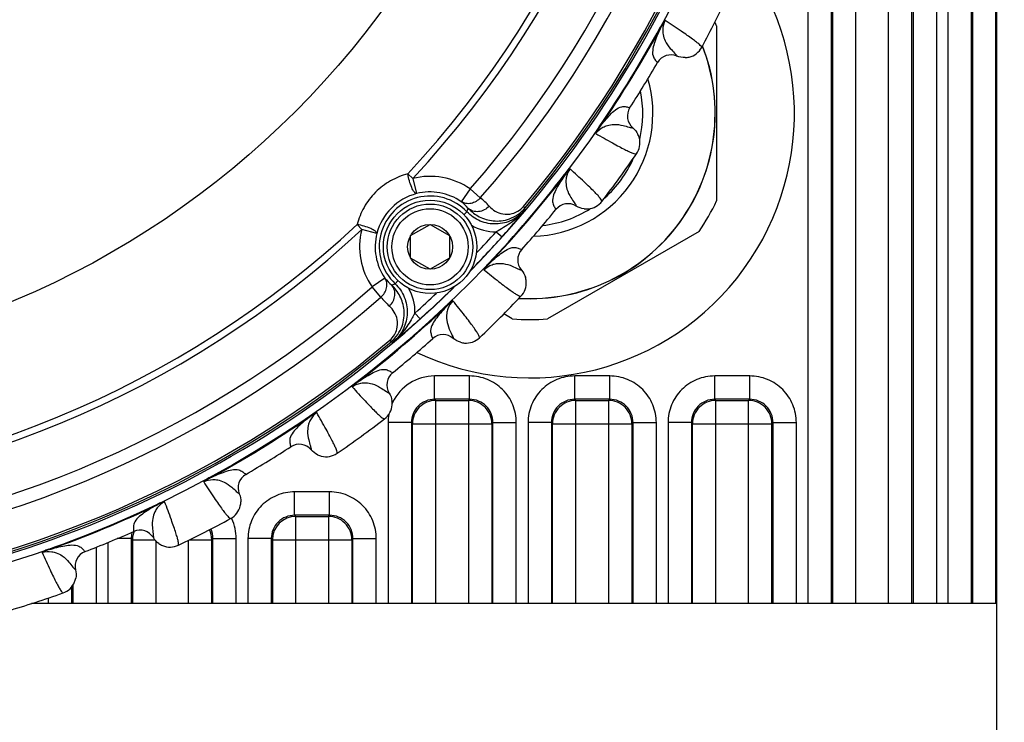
# Model space of a CAD drawing. Header units: millimetres. Extents: x 0 to 420, y 0 to 297.
# Tile 58 of 140: x 94 to 112, y 200 to 214. Entities that reach past the tile are written whole.
import ezdxf

# ---------------------------------------------------------------- set-up
doc = ezdxf.new("R2010")
doc.units = ezdxf.units.MM
doc.header["$LTSCALE"] = 23.1
doc.layers.get('0').update_dxf_attribs({"linetype": 'CONTINUOUS'})
for name, color, linetype in [('02___PRT_ALL_AXES', 7, 'CONTINUOUS'), ('03___PRT_ALL_CURVES', 7, 'CONTINUOUS'), ('DIM_PILOTEES', 7, 'CONTINUOUS')]:
    doc.layers.add(name, color=color, linetype=linetype)
doc.styles.get("Standard").update_dxf_attribs({"font": 'txt', "width": 0.7})
doc.dimstyles.new('DIMSTYLE_1', dxfattribs={"dimtxt": 2.5, "dimasz": 3.5, "dimexe": 2, "dimexo": 0, "dimtad": 1, "dimlfac": 3.333333, "dimdsep": 46, "dimtxsty": 'Standard', "dimblk": '_FILLED', "dimblk1": '_FILLED', "dimblk2": '_FILLED', "dimcen": 0.09, "dimazin": 2, "dimtp": 0.8, "dimtm": 0.8, "dimtfac": 1, "dimtofl": 0, "dimtmove": 0, "dimatfit": 3, "dimldrblk": '_FILLED', "dimfxl": 0, "dimtolj": 1, "dimarcsym": 0})

# ---------------------------------------------------------------- blocks, each defined once
blk = doc.blocks.new('_FILLED')
at = {"color": 0, "linetype": 'ByBlock'}
blk.add_solid([(0, 0), (-1, 0.1429), (-1, -0.1429)], dxfattribs=at)
blk = doc.blocks.new('*D23')
at = {"layer": 'DIM_PILOTEES', "color": 2, "linetype": 'Continuous'}
for p, q in [((45.89, 195.072), (45.89, 284.202)), ((187.79, 195.072), (187.79, 284.202)), ((45.89, 282.202), (116.84, 282.202)), ((187.79, 282.202), (116.84, 282.202))]:
    blk.add_line(p, q, dxfattribs=at)
at = {"layer": 'DIM_PILOTEES', "color": 2, "linetype": 'Continuous', "xscale": 3.5, "yscale": 3.5, "zscale": 3.5, "rotation": 180}
blk.add_blockref('_FILLED', (45.89, 282.202), dxfattribs=at)
at = {"layer": 'DIM_PILOTEES', "color": 2, "linetype": 'Continuous', "xscale": 3.5, "yscale": 3.5, "zscale": 3.5}
blk.add_blockref('_FILLED', (187.79, 282.202), dxfattribs=at)
at = {"layer": 'DIM_PILOTEES', "color": 2, "linetype": 'Continuous', "insert": (115.829, 285.327), "char_height": 2.5, "width": 8.57143, "attachment_point": 2, "line_spacing_factor": 0.9}
blk.add_mtext('{\\ftxt;\\W0.0001;\\H0.0001;\\~}{\\ftxt;\\W2.2857142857;\\H2.5; }{\\ftxt;\\W0.0001;\\H0.0001;\\~}', dxfattribs=at)

msp = doc.modelspace()

# ---------------------------------------------------------------- linework, layer by layer
at = {"color": 7, "linetype": 'Continuous'}
for p, q in [((112.3404, 199.387), (112.3404, 246.487)), ((109.625, 202.537), (109.625, 218.5335)), ((110.2559, 202.537), (110.2559, 218.5335)), ((112.325, 202.537), (112.325, 218.5335)), ((108.7035, 202.537), (108.7035, 218.4943)), ((111.1774, 218.4943), (111.1774, 202.537)), ((111.4035, 202.537), (111.4035, 218.4943)), ((109.1532, 202.537), (109.1532, 218.0444)), ((109.1753, 218.0609), (109.1753, 202.537)), ((110.7056, 202.537), (110.7056, 218.0609)), ((110.7276, 218.0444), (110.7276, 202.537)), ((111.8532, 202.537), (111.8532, 218.0444)), ((111.8753, 218.0609), (111.8753, 202.537)), ((105.8694, 213.6533), (105.8596, 213.6586)), ((106.9404, 213.6724), (106.9404, 210.3016)), ((106.1753, 213.0923), (106.176, 213.0912)), ((106.1754, 213.0922), (106.176, 213.0912)), ((105.7988, 212.967), (105.7999, 212.9659)), ((105.7988, 212.9669), (105.7999, 212.9659)), ((105.2663, 212.0979), (105.2677, 212.0975)), ((105.2663, 212.0979), (105.2677, 212.0975)), ((104.6868, 211.7235), (104.6776, 211.7298)), ((105.3255, 211.7055), (105.3268, 211.7054)), ((105.3256, 211.7055), (105.3268, 211.7054)), ((101.081, 210.731), (100.9846, 210.8207)), ((104.0185, 210.8037), (104.0097, 210.8105)), ((101.081, 210.731), (101.1546, 210.4403)), ((102.1877, 210.5311), (102.0171, 210.2845)), ((102.383, 210.3598), (102.1877, 210.5311)), ((103.2162, 210.1919), (103.2468, 210.1661)), ((104.233, 210.2018), (104.2335, 210.2006)), ((104.233, 210.2017), (104.2335, 210.2006)), ((102.1254, 210.0881), (102.0667, 210.0324)), ((103.8415, 210.1369), (103.8424, 210.1357)), ((103.8415, 210.1369), (103.8424, 210.1357)), ((100.097, 209.7469), (100.0072, 209.8433)), ((101.0389, 209.63), (101.4139, 209.8465)), ((101.4139, 209.8465), (101.7889, 209.63)), ((100.3876, 209.6733), (100.097, 209.7469)), ((101.0389, 209.197), (101.0389, 209.63)), ((101.7889, 209.63), (101.7889, 209.197)), ((102.6901, 209.7047), (102.8015, 209.6043)), ((106.6, 209.712), (103.6808, 208.0266)), ((103.1796, 209.3619), (103.1809, 209.3612)), ((103.1796, 209.3618), (103.1809, 209.3612)), ((101.4139, 208.9805), (101.0389, 209.197)), ((101.7889, 209.197), (101.4139, 208.9805)), ((102.5486, 209.0827), (102.5405, 209.0903)), ((103.1767, 208.965), (103.1779, 208.9647)), ((103.1768, 208.965), (103.1779, 208.9647)), ((100.5434, 208.8108), (100.2969, 208.6402)), ((100.7399, 208.7025), (100.7951, 208.7607)), ((100.4682, 208.4449), (100.2969, 208.6402)), ((101.7447, 208.2788), (101.7371, 208.2869)), ((101.2236, 208.0264), (101.1233, 208.1378)), ((103, 208.0266), (102.8361, 208.1212)), ((100.6361, 207.6117), (100.6619, 207.5811)), ((101.4656, 207.6478), (101.4662, 207.6465)), ((101.4656, 207.6478), (101.4662, 207.6465)), ((101.8624, 207.6507), (101.8627, 207.6495)), ((101.8624, 207.6506), (101.8627, 207.6495)), ((100.6905, 206.9859), (100.6918, 206.985)), ((100.6905, 206.9859), (100.6918, 206.985)), ((100.0237, 206.8089), (100.0169, 206.8177)), ((101.5029, 206.4742), (101.5029, 206.9239)), ((102.1779, 206.9239), (101.5029, 206.9239)), ((102.1779, 206.4742), (102.1779, 206.9239)), ((104.2029, 206.4742), (104.2029, 206.9239)), ((104.8779, 206.9239), (104.2029, 206.9239)), ((104.8779, 206.4742), (104.8779, 206.9239)), ((106.9029, 206.4742), (106.9029, 206.9239)), ((107.5779, 206.9239), (106.9029, 206.9239)), ((107.5779, 206.4742), (107.5779, 206.9239)), ((100.6256, 206.5944), (100.6268, 206.5939)), ((100.6257, 206.5944), (100.6268, 206.5939)), ((101.525, 206.4521), (101.5029, 206.4742)), ((102.1779, 206.4742), (101.5029, 206.4742)), ((101.525, 202.537), (101.525, 206.4521)), ((101.525, 206.4521), (102.1559, 206.4521)), ((102.1779, 206.4742), (102.1559, 206.4521)), ((102.1559, 206.4521), (102.1559, 202.537)), ((104.225, 206.4521), (104.2029, 206.4742)), ((104.8779, 206.4742), (104.2029, 206.4742)), ((104.225, 202.537), (104.225, 206.4521)), ((104.225, 206.4521), (104.8559, 206.4521)), ((104.8779, 206.4742), (104.8559, 206.4521)), ((104.8559, 206.4521), (104.8559, 202.537)), ((106.925, 206.4521), (106.9029, 206.4742)), ((107.5779, 206.4742), (106.9029, 206.4742)), ((106.925, 202.537), (106.925, 206.4521)), ((106.925, 206.4521), (107.5559, 206.4521)), ((107.5779, 206.4742), (107.5559, 206.4521)), ((107.5559, 202.537), (107.5559, 206.4521)), ((99.1039, 206.1407), (99.0976, 206.1498)), ((100.6035, 206.0245), (100.6035, 202.537)), ((101.0532, 206.0245), (100.6035, 206.0245)), ((101.0532, 206.0245), (101.0532, 202.537)), ((101.0753, 206.0024), (101.0532, 206.0245)), ((101.0753, 202.537), (101.0753, 206.0024)), ((101.0753, 206.0024), (102.6056, 206.0024)), ((102.6276, 206.0245), (102.6056, 206.0024)), ((102.6056, 206.0024), (102.6056, 202.537)), ((102.6276, 202.537), (102.6276, 206.0245)), ((102.6276, 206.0245), (103.0774, 206.0245)), ((103.0774, 202.537), (103.0774, 206.0245)), ((103.3035, 206.0245), (103.3035, 202.537)), ((103.7532, 206.0245), (103.3035, 206.0245)), ((103.7532, 206.0245), (103.7532, 202.537)), ((103.7753, 206.0024), (103.7532, 206.0245)), ((103.7753, 202.537), (103.7753, 206.0024)), ((103.7753, 206.0024), (105.3056, 206.0024)), ((105.3276, 206.0245), (105.3056, 206.0024)), ((105.3056, 206.0024), (105.3056, 202.537)), ((105.3276, 202.537), (105.3276, 206.0245)), ((105.3276, 206.0245), (105.7774, 206.0245)), ((105.7774, 202.537), (105.7774, 206.0245)), ((106.0035, 206.0245), (106.0035, 202.537)), ((106.4532, 206.0245), (106.0035, 206.0245)), ((106.4532, 206.0245), (106.4532, 202.537)), ((106.4753, 206.0024), (106.4532, 206.0245)), ((106.4753, 202.537), (106.4753, 206.0024)), ((106.4753, 206.0024), (108.0056, 206.0024)), ((108.0276, 206.0245), (108.0056, 206.0024)), ((108.0056, 202.537), (108.0056, 206.0024)), ((108.0276, 202.537), (108.0276, 206.0245)), ((108.0276, 206.0245), (108.4774, 206.0245)), ((108.4774, 202.537), (108.4774, 206.0245)), ((98.7295, 205.5611), (98.7299, 205.5597)), ((98.7295, 205.5611), (98.7299, 205.5597)), ((99.1219, 205.5019), (99.122, 205.5006)), ((99.1219, 205.5018), (99.122, 205.5006)), ((97.1741, 204.9581), (97.1688, 204.9678)), ((97.8604, 205.0286), (97.8615, 205.0275)), ((97.8605, 205.0286), (97.8615, 205.0275)), ((98.8029, 204.2392), (98.8029, 204.6889)), ((99.4779, 204.6889), (98.8029, 204.6889)), ((99.4779, 204.2392), (99.4779, 204.6889)), ((97.7351, 204.6521), (97.7362, 204.6514)), ((97.7352, 204.652), (97.7362, 204.6514)), ((96.1612, 204.4419), (96.1564, 204.452)), ((98.8029, 204.2392), (98.825, 204.2171)), ((99.4779, 204.2392), (98.8029, 204.2392)), ((98.825, 202.537), (98.825, 204.2171)), ((98.825, 204.2171), (99.4559, 204.2171)), ((99.4559, 204.2171), (99.4779, 204.2392)), ((99.4559, 204.2171), (99.4559, 202.537)), ((95.7007, 203.9281), (95.7009, 203.9266)), ((95.7007, 203.9281), (95.7009, 203.9266)), ((95.6532, 203.7895), (95.3827, 203.7895)), ((95.6532, 203.7895), (95.6532, 202.537)), ((95.6532, 203.7895), (95.6753, 203.7674)), ((95.6753, 203.7674), (95.6753, 202.537)), ((95.6753, 203.7674), (96.1068, 203.7674)), ((96.079, 203.8082), (96.0789, 203.807)), ((96.079, 203.8081), (96.0789, 203.807)), ((96.125, 203.7458), (96.125, 202.537)), ((96.7559, 202.537), (96.7559, 203.7565)), ((96.7782, 203.7674), (97.2056, 203.7674)), ((97.2056, 203.7674), (97.2276, 203.7895)), ((97.2056, 202.537), (97.2056, 203.7674)), ((97.2276, 202.537), (97.2276, 203.7895)), ((97.2276, 203.7895), (97.6774, 203.7895)), ((97.6774, 202.537), (97.6774, 203.7895)), ((97.9035, 203.7895), (97.9035, 202.537)), ((98.3532, 203.7895), (97.9035, 203.7895)), ((98.3532, 203.7895), (98.3532, 202.537)), ((98.3532, 203.7895), (98.3753, 203.7674)), ((98.3753, 203.7674), (98.3753, 202.537)), ((98.3753, 203.7674), (99.9056, 203.7674)), ((99.9056, 203.7674), (99.9276, 203.7895)), ((99.9056, 203.7674), (99.9056, 202.537)), ((99.9276, 202.537), (99.9276, 203.7895)), ((99.9276, 203.7895), (100.3774, 203.7895)), ((100.3774, 202.537), (100.3774, 203.7895)), ((94.0701, 203.5758), (94.0664, 203.5863)), ((94.759, 203.5381), (94.7599, 203.5369)), ((94.759, 203.5381), (94.7599, 203.5369)), ((94.9774, 203.6225), (94.9774, 202.537)), ((95.2035, 203.7144), (95.2035, 202.537)), ((94.5763, 203.1858), (94.5773, 203.1849)), ((94.5764, 203.1857), (94.5773, 203.1849)), ((94.5056, 202.537), (94.5056, 202.8606)), ((94.5276, 202.8909), (94.5276, 202.537)), ((94.0559, 202.537), (94.0559, 202.6437)), ((112.3404, 202.537), (93.7312, 202.537))]:
    msp.add_line(p, q, dxfattribs=at)
for centre, radius in [((86.8404, 223.987), 21.6412), ((86.8404, 223.987), 16.9279), ((101.4139, 209.4135), 0.9), ((101.4139, 209.4135), 0.825), ((101.4139, 209.4135), 0.735), ((101.4139, 209.4135), 0.433)]:
    msp.add_circle(centre, radius, dxfattribs=at)
for centre, radius, start, end in [((86.8404, 223.987), 21.4888, 315.58316, 359.42817), ((86.8404, 223.987), 19.3238, 317.0507, 357.95139), ((86.8404, 223.987), 19.4555, 317.0507, 357.95139), ((86.8404, 223.987), 20.4108, 318.7569, 356.24518), ((86.8404, 223.987), 20.6706, 318.7569, 356.24518), ((86.8404, 223.987), 21.4119, 319.88886, 355.11322), ((86.8404, 223.987), 21.452, 319.88886, 355.11322), ((86.8404, 223.987), 22.53, 331.56213, 334.43786), ((86.8404, 223.987), 21.6426, 325.50424, 331.4958), ((86.8404, 223.987), 21.6537, 325.50424, 331.4958), ((103.3404, 211.987), 3.975, 25.08763, 26.20343), ((106.3221, 213.4366), 0.375, 283.67798, 331.56321), ((106.0591, 212.8151), 0.2999, 67.04846, 149.81537), ((106.3219, 213.4378), 0.3761, 271.53457, 283.65669), ((86.8404, 223.987), 21.93, 327.16941, 329.83059), ((103.3404, 211.987), 2.175, 346.58985, 11.44716), ((105.5198, 211.9349), 0.2999, 147.18461, 229.95163), ((105.0853, 211.4185), 0.375, 325.436, 13.64906), ((105.0843, 211.4181), 0.3761, 13.6698, 25.69195), ((86.8404, 223.987), 22.53, 322.56213, 325.43786), ((103.3404, 211.987), 2.175, 311.57982, 336.3862), ((101.4144, 209.4135), 1.359, 55.32038, 104.20229), ((86.8404, 223.987), 21.6426, 316.50423, 322.49578), ((86.8404, 223.987), 21.6537, 316.50422, 322.49579), ((101.432, 209.3959), 1.0806, 104.87656, 165.12552), ((101.4144, 209.4135), 0.9801, 43.49528, 226.5068), ((101.4144, 209.4135), 1.0592, 55.32038, 104.20229), ((101.3491, 209.4634), 1.0585, 40.86814, 50.8718), ((101.5542, 209.3032), 1.3429, 41.76615, 51.8867), ((104.0748, 209.9462), 0.2999, 58.04846, 140.81545), ((104.4318, 210.5189), 0.375, 274.68899, 322.56316), ((103.3404, 211.987), 3.975, 325.08763, 334.91237), ((99.7107, 210.9857), 2.5761, 339.60849, 341.21214), ((90.5411, 220.4573), 16.3756, 320.07355, 320.85775), ((86.8404, 223.987), 21.93, 318.16941, 320.83059), ((96.9402, 210.8491), 6.3435, 353.40295, 353.81895), ((103.3404, 211.987), 2.175, 276.49804, 302.30899), ((104.4318, 210.5201), 0.3761, 262.53661, 274.66757), ((86.8404, 223.987), 19.3238, 272.0507, 312.95139), ((102.6691, 210.6036), 0.8991, 239.37586, 271.33904), ((93.7002, 217.7982), 12.2463, 318.00406, 320.12832), ((86.8404, 223.987), 19.4555, 272.0507, 312.95139), ((101.4144, 209.4135), 1.359, 165.79979, 214.6817), ((101.4144, 209.4135), 1.0592, 165.79979, 214.6817), ((86.8404, 223.987), 21.4852, 315.57919, 317.97808), ((86.8404, 223.987), 21.3353, 316.45881, 317.97776), ((103.4044, 209.1612), 0.2999, 138.1846, 220.95164), ((103.3542, 208.2944), 1.1271, 135.62369, 143.06414), ((101.3645, 209.4788), 1.0585, 219.13028, 229.13394), ((99.8422, 211.1171), 2.5761, 288.78994, 290.39359), ((102.8945, 208.7191), 0.375, 316.43596, 4.64853), ((102.8935, 208.7189), 0.3761, 4.66927, 16.69159), ((86.8404, 223.987), 21.4888, 270.57199, 314.41722), ((86.8404, 223.987), 20.4108, 273.7569, 311.24518), ((100.2243, 208.1588), 0.8992, 358.66328, 30.57095), ((86.8404, 223.987), 21.3353, 312.02432, 313.54317), ((86.8404, 223.987), 21.4852, 312.02426, 314.4094), ((86.8404, 223.987), 20.6706, 273.7569, 311.24518), ((86.8404, 223.987), 21.6426, 307.50424, 313.49578), ((86.8404, 223.987), 21.6537, 307.50424, 313.49579), ((101.5247, 209.2738), 1.3429, 218.11538, 228.23593), ((86.8404, 223.987), 22.53, 313.56213, 316.43786), ((92.6919, 217.5166), 12.7614, 309.91665, 311.9556), ((103.3404, 211.987), 3.975, 265.08763, 274.91237), ((89.7551, 221.0316), 17.3418, 309.16618, 309.90668), ((101.6662, 207.423), 0.2999, 49.04848, 131.81542), ((86.8404, 223.987), 21.4119, 274.88886, 310.11322), ((86.8404, 223.987), 21.452, 274.88886, 310.11322), ((99.9787, 213.8878), 6.3436, 276.18313, 276.59913), ((86.8404, 223.987), 21.93, 309.16941, 311.83059), ((102.1086, 207.9339), 0.3761, 253.18814, 265.21069), ((102.1083, 207.9329), 0.375, 265.23161, 313.56326), ((100.8812, 206.7526), 0.2999, 129.18461, 211.95162), ((101.5027, 206.0247), 0.8992, 89.98625, 154.47421), ((100.3074, 206.3956), 0.3761, 355.6698, 7.69195), ((101.504, 206.0241), 0.9007, 155.36445, 155.82745), ((101.5041, 206.0241), 0.9007, 154.47753, 155.36445), ((100.3085, 206.3956), 0.375, 307.436, 355.64906), ((86.8404, 223.987), 21.6426, 298.50423, 304.49579), ((86.8404, 223.987), 21.6537, 298.50423, 304.4958), ((86.8404, 223.987), 22.53, 304.56213, 307.43786), ((101.5061, 206.0243), 0.9026, 169.82566, 179.98738), ((86.8404, 223.987), 21.93, 300.16941, 302.83059), ((98.8925, 205.3076), 0.2999, 40.04846, 122.81538), ((99.4089, 205.7421), 0.375, 255.88021, 304.56327), ((99.4093, 205.7431), 0.3761, 243.9292, 255.85977), ((98.0123, 204.7683), 0.2999, 120.1846, 202.95163), ((97.3897, 204.5055), 0.3761, 346.6698, 358.69195), ((86.8404, 223.987), 21.6426, 289.5042, 295.4958), ((86.8404, 223.987), 21.6537, 289.5042, 295.4958), ((97.3908, 204.5053), 0.375, 298.436, 346.64906), ((86.8404, 223.987), 22.53, 295.56213, 298.43786), ((96.7768, 203.7891), 0.9007, 24.81346, 26.01923), ((98.8256, 203.7668), 0.4504, 90.08435, 179.91565), ((86.8404, 223.987), 21.93, 291.16941, 293.83059), ((96.1029, 203.7901), 0.4497, 164.07206, 169.80966), ((96.1252, 203.7669), 0.45, 160.66543, 167.08777), ((96.1259, 203.7666), 0.4507, 158.92383, 160.66622), ((95.822, 203.6523), 0.2999, 31.04847, 113.81536), ((96.1047, 203.7899), 0.4515, 169.82355, 180.05841), ((96.1268, 203.7667), 0.4516, 167.10931, 179.90573), ((94.8683, 203.2572), 0.2999, 111.18462, 193.95162), ((96.4006, 204.0015), 0.3761, 235.21947, 247.16366), ((96.4001, 204.0006), 0.375, 247.18416, 295.56325), ((94.2122, 203.0951), 0.3761, 337.6698, 349.69195), ((94.2133, 203.0948), 0.375, 289.436, 337.64906), ((86.8404, 223.987), 22.53, 286.56213, 289.43786)]:
    msp.add_arc(centre, radius, start, end, dxfattribs=at)
for points, knots in [([(105.9454, 213.7782), (105.9419, 213.7766), (105.9349, 213.7704), (105.9203, 213.7547), (105.9017, 213.7292), (105.8801, 213.6953), (105.8663, 213.671), (105.8596, 213.6586)], [0, 0, 0, 0, 0.0792341, 0.1846885, 0.4362345, 0.7136636, 1, 1, 1, 1]), ([(105.9454, 213.7783), (105.9323, 213.7576), (105.9043, 213.7176), (105.8806, 213.6749), (105.8694, 213.6533)], [0, 0, 0, 0, 0.5010691, 1, 1, 1, 1]), ([(105.9454, 213.7782), (105.9167, 213.7239), (105.8944, 213.6303), (105.9061, 213.4956), (105.9488, 213.3682), (106.0321, 213.2504), (106.1181, 213.1614), (106.1617, 213.1128), (106.1754, 213.0922)], [0, 0, 0, 0, 0.2372789, 0.3547712, 0.5205215, 0.7493718, 0.9045378, 1, 1, 1, 1]), ([(106.6518, 213.2581), (106.6518, 213.2662), (106.6354, 213.287), (106.6024, 213.3198), (106.5456, 213.3664), (106.4681, 213.4249), (106.3683, 213.4961), (106.1927, 213.6167), (106.0487, 213.7113), (105.9454, 213.7782)], [0, 0, 0, 0, 0.0276676, 0.0818253, 0.1640493, 0.2746457, 0.4136462, 0.5809734, 1, 1, 1, 1]), ([(105.8694, 213.6533), (105.8242, 213.5607), (105.7626, 213.4233), (105.7071, 213.2376), (105.6982, 213.1122), (105.7478, 213.0247), (105.7816, 212.9848), (105.7988, 212.9669)], [0, 0, 0, 0, 0.416339, 0.6037567, 0.7883415, 0.8999715, 1, 1, 1, 1]), ([(104.6868, 211.7235), (104.7487, 211.8058), (104.8432, 211.923), (104.9835, 212.0567), (105.0912, 212.1216), (105.1917, 212.1171), (105.2426, 212.1051), (105.2663, 212.0979)], [0, 0, 0, 0, 0.4163308, 0.603751, 0.7883381, 0.8999697, 1, 1, 1, 1]), ([(104.6776, 211.7298), (104.6696, 211.7181), (104.6542, 211.6948), (104.6338, 211.6602), (104.6195, 211.6321), (104.6122, 211.6119), (104.6097, 211.6029), (104.61, 211.599)], [0, 0, 0, 0, 0.2863272, 0.5637519, 0.8152816, 0.9206652, 1, 1, 1, 1]), ([(104.6099, 211.599), (104.6453, 211.6492), (104.7186, 211.7115), (104.8439, 211.7624), (104.9768, 211.7821), (105.1196, 211.7614), (105.238, 211.7251), (105.3011, 211.7084), (105.3256, 211.7055)], [0, 0, 0, 0, 0.2372877, 0.3547814, 0.5205295, 0.7493753, 0.9045387, 1, 1, 1, 1]), ([(104.6867, 211.7235), (104.6798, 211.7137), (104.6522, 211.6734), (104.6268, 211.6316), (104.61, 211.599)], [0, 0, 0, 0, 0.2462288, 1, 1, 1, 1]), ([(104.61, 211.599), (104.7165, 211.5373), (104.8662, 211.452), (105.0533, 211.3503), (105.1621, 211.2937), (105.2494, 211.2512), (105.3167, 211.2217), (105.3609, 211.2072), (105.3869, 211.202), (105.3941, 211.2057)], [0, 0, 0, 0, 0.4190169, 0.5863446, 0.7253449, 0.8359431, 0.9181717, 0.9723313, 1, 1, 1, 1]), ([(100.9846, 210.8207), (100.869, 210.7907), (100.6427, 210.6991), (100.3511, 210.4768), (100.1289, 210.1852), (100.0372, 209.9589), (100.0072, 209.8433)], [0, 0, 0, 0, 0.2478332, 0.4999846, 0.7521444, 1, 1, 1, 1]), ([(101.1546, 210.4403), (101.1476, 210.4395), (101.1298, 210.4473), (101.0955, 210.4855), (101.054, 210.5661), (101.0125, 210.6844), (100.9919, 210.7743), (100.9846, 210.8207)], [0, 0, 0, 0, 0.0489858, 0.1240189, 0.3586935, 0.6721743, 1, 1, 1, 1]), ([(104.0185, 210.8037), (103.9594, 210.7194), (103.8772, 210.5933), (103.7933, 210.4185), (103.7649, 210.2961), (103.8002, 210.2019), (103.8273, 210.1572), (103.8415, 210.1369)], [0, 0, 0, 0, 0.4163355, 0.6037543, 0.7883399, 0.8999701, 1, 1, 1, 1]), ([(104.1132, 210.9152), (104.1095, 210.9142), (104.1016, 210.9092), (104.0847, 210.8959), (104.0624, 210.8737), (104.0357, 210.8435), (104.0183, 210.8217), (104.0097, 210.8105)], [0, 0, 0, 0, 0.0792246, 0.1847026, 0.4362309, 0.7136673, 1, 1, 1, 1]), ([(104.1132, 210.9153), (104.0971, 210.8969), (104.0631, 210.8618), (104.0331, 210.8233), (104.0185, 210.8038)], [0, 0, 0, 0, 0.501045, 1, 1, 1, 1]), ([(104.1132, 210.9152), (104.0764, 210.8661), (104.0397, 210.7771), (104.0301, 210.6422), (104.0524, 210.5097), (104.1162, 210.3804), (104.1873, 210.279), (104.2227, 210.2242), (104.233, 210.2017)], [0, 0, 0, 0, 0.2372794, 0.3547691, 0.5205158, 0.7493635, 0.904531, 1, 1, 1, 1]), ([(104.7295, 210.291), (104.7308, 210.299), (104.7179, 210.3221), (104.6904, 210.3597), (104.6415, 210.4146), (104.5742, 210.4845), (104.4867, 210.5705), (104.3322, 210.717), (104.2047, 210.8329), (104.1132, 210.9152)], [0, 0, 0, 0, 0.0276676, 0.0818253, 0.1640493, 0.2746457, 0.4136462, 0.5809734, 1, 1, 1, 1]), ([(102.383, 210.3598), (102.3378, 210.3068), (102.2426, 210.2465), (102.1058, 210.2429), (102.0434, 210.267), (102.0171, 210.2845)], [0, 0, 0, 0, 0.51887, 0.7645351, 1, 1, 1, 1]), ([(102.5558, 210.1977), (102.5286, 210.1686), (102.4646, 210.12), (102.3522, 210.0854), (102.2393, 210.0947), (102.1748, 210.132), (102.1496, 210.156)], [0, 0, 0, 0, 0.2654064, 0.5233125, 0.7675494, 1, 1, 1, 1]), ([(102.5558, 210.1977), (102.5888, 210.1607), (102.6686, 210.0946), (102.8236, 210.0353), (102.9814, 210.0404), (103.1188, 210.0984), (103.1858, 210.1558), (103.2162, 210.1919)], [0, 0, 0, 0, 0.199158, 0.4080552, 0.6537665, 0.8106058, 1, 1, 1, 1]), ([(103.2417, 210.1203), (103.1744, 210.0407), (103.0041, 209.9083), (102.6914, 209.8324), (102.3748, 209.8901), (102.1971, 210.0124), (102.1254, 210.0881)], [0, 0, 0, 0, 0.2499995, 0.5000001, 0.7499781, 1, 1, 1, 1]), ([(102.1496, 210.156), (102.2108, 210.0908), (102.3596, 209.9775), (102.5894, 209.9094), (102.7898, 209.9114), (102.9525, 209.9499), (103.1129, 210.0327), (103.2057, 210.1172), (103.2468, 210.1661)], [0, 0, 0, 0, 0.2169769, 0.4435815, 0.5667212, 0.699886, 0.8451056, 1, 1, 1, 1]), ([(100.3876, 209.6733), (100.3884, 209.6803), (100.3806, 209.6981), (100.3424, 209.7324), (100.2619, 209.7739), (100.1435, 209.8154), (100.0536, 209.836), (100.0072, 209.8433)], [0, 0, 0, 0, 0.0489839, 0.124017, 0.3586922, 0.6721737, 1, 1, 1, 1]), ([(103.049, 209.9334), (103.0216, 209.9116), (102.9071, 209.8274), (102.7834, 209.7569), (102.6901, 209.7047)], [0, 0, 0, 0, 0.2468901, 1, 1, 1, 1]), ([(102.5486, 209.0827), (102.6227, 209.1543), (102.7343, 209.2552), (102.8938, 209.3654), (103.0104, 209.4126), (103.1089, 209.3925), (103.1573, 209.3727), (103.1796, 209.3619)], [0, 0, 0, 0, 0.4163331, 0.6037529, 0.7883393, 0.8999702, 1, 1, 1, 1]), ([(102.4533, 208.9717), (102.4961, 209.0158), (102.5782, 209.0659), (102.7099, 209.0965), (102.8443, 209.0952), (102.982, 209.0524), (103.0933, 208.9981), (103.153, 208.9716), (103.1768, 208.965)], [0, 0, 0, 0, 0.2372861, 0.3547792, 0.5205277, 0.7493752, 0.9045392, 1, 1, 1, 1]), ([(102.5405, 209.0903), (102.5308, 209.0801), (102.512, 209.0595), (102.4864, 209.0284), (102.4678, 209.0029), (102.4576, 208.9842), (102.4536, 208.9756), (102.4533, 208.9717)], [0, 0, 0, 0, 0.2863408, 0.5637794, 0.8153232, 0.9207395, 1, 1, 1, 1]), ([(102.4533, 208.9717), (102.5489, 208.8942), (102.6833, 208.7865), (102.8523, 208.6567), (102.9508, 208.5838), (103.0304, 208.5282), (103.0923, 208.4886), (103.1337, 208.4673), (103.1586, 208.4581), (103.1663, 208.4606)], [0, 0, 0, 0, 0.4190314, 0.586358, 0.7253568, 0.8359519, 0.9181748, 0.9723325, 1, 1, 1, 1]), ([(100.4682, 208.4449), (100.5212, 208.4901), (100.5815, 208.5853), (100.5851, 208.7221), (100.5609, 208.7845), (100.5434, 208.8108)], [0, 0, 0, 0, 0.51887, 0.7645351, 1, 1, 1, 1]), ([(100.6303, 208.2721), (100.6594, 208.2993), (100.708, 208.3633), (100.7426, 208.4757), (100.7332, 208.5886), (100.696, 208.6531), (100.672, 208.6783)], [0, 0, 0, 0, 0.2654064, 0.5233125, 0.7675494, 1, 1, 1, 1]), ([(100.6619, 207.5811), (100.7108, 207.6223), (100.7953, 207.7151), (100.8781, 207.8755), (100.9166, 208.0382), (100.9185, 208.2386), (100.8504, 208.4683), (100.7372, 208.6171), (100.672, 208.6783)], [0, 0, 0, 0, 0.1549354, 0.3001981, 0.4333702, 0.5564913, 0.7830362, 1, 1, 1, 1]), ([(100.7399, 208.7025), (100.8155, 208.6308), (100.9379, 208.4531), (100.9956, 208.1366), (100.9197, 207.8239), (100.7873, 207.6535), (100.7077, 207.5862)], [0, 0, 0, 0, 0.2499967, 0.4999859, 0.7499764, 1, 1, 1, 1]), ([(101.7447, 208.2788), (101.6732, 208.2047), (101.5722, 208.0931), (101.462, 207.9336), (101.4148, 207.8171), (101.4349, 207.7185), (101.4547, 207.6701), (101.4656, 207.6478)], [0, 0, 0, 0, 0.4163268, 0.6037501, 0.7883383, 0.8999699, 1, 1, 1, 1]), ([(101.8557, 208.3741), (101.8116, 208.3313), (101.7615, 208.2492), (101.7309, 208.1175), (101.7322, 207.9831), (101.775, 207.8454), (101.8293, 207.7341), (101.8558, 207.6744), (101.8624, 207.6506)], [0, 0, 0, 0, 0.2372775, 0.3547647, 0.5205139, 0.7493622, 0.9045311, 1, 1, 1, 1]), ([(101.8557, 208.3741), (101.8467, 208.373), (101.8276, 208.361), (101.799, 208.3413), (101.7679, 208.3153), (101.7473, 208.2966), (101.7371, 208.2869)], [0, 0, 0, 0, 0.1841452, 0.4358469, 0.713474, 1, 1, 1, 1]), ([(101.8557, 208.3741), (101.8369, 208.3586), (101.7979, 208.3292), (101.7621, 208.2959), (101.7447, 208.2788)], [0, 0, 0, 0, 0.501047, 1, 1, 1, 1]), ([(102.3668, 207.6611), (102.3693, 207.6689), (102.3601, 207.6937), (102.3388, 207.7351), (102.2992, 207.7969), (102.2436, 207.8766), (102.1707, 207.9751), (102.0409, 208.1441), (101.9332, 208.2785), (101.8557, 208.3741)], [0, 0, 0, 0, 0.0276645, 0.0818169, 0.1640343, 0.2746208, 0.4136164, 0.5809547, 1, 1, 1, 1]), ([(100.6361, 207.6117), (100.6722, 207.6422), (100.7297, 207.7092), (100.7876, 207.8467), (100.7927, 208.0044), (100.7334, 208.1594), (100.6673, 208.2391), (100.6303, 208.2721)], [0, 0, 0, 0, 0.1895324, 0.3464147, 0.5920578, 0.8008831, 1, 1, 1, 1]), ([(101.1233, 208.1378), (101.1057, 208.1064), (101.0361, 207.9828), (100.9604, 207.8619), (100.8946, 207.7789)], [0, 0, 0, 0, 0.2537562, 1, 1, 1, 1]), ([(100.0237, 206.8089), (100.108, 206.868), (100.2341, 206.9502), (100.4089, 207.0341), (100.5313, 207.0625), (100.6255, 207.0272), (100.6702, 207.0001), (100.6905, 206.9859)], [0, 0, 0, 0, 0.4163302, 0.6037506, 0.7883379, 0.8999695, 1, 1, 1, 1]), ([(99.9121, 206.7142), (99.9613, 206.7511), (100.0503, 206.7877), (100.1852, 206.7973), (100.3177, 206.775), (100.447, 206.7112), (100.5484, 206.6401), (100.6032, 206.6047), (100.6257, 206.5944)], [0, 0, 0, 0, 0.2372877, 0.3547813, 0.5205295, 0.7493754, 0.9045388, 1, 1, 1, 1]), ([(100.0169, 206.8177), (100.0057, 206.8091), (99.9839, 206.7917), (99.9537, 206.765), (99.9314, 206.7427), (99.9183, 206.7258), (99.9131, 206.718), (99.9122, 206.7142)], [0, 0, 0, 0, 0.2863278, 0.5637526, 0.815286, 0.9206566, 1, 1, 1, 1]), ([(100.0236, 206.8089), (100.0041, 206.7943), (99.9751, 206.7717), (99.9392, 206.7388), (99.9207, 206.7228), (99.9122, 206.7142)], [0, 0, 0, 0, 0.4989189, 0.7520739, 1, 1, 1, 1]), ([(103.0774, 206.0245), (103.0774, 206.1415), (103.0306, 206.378), (102.8305, 206.677), (102.5315, 206.8772), (102.2949, 206.9239), (102.1779, 206.9239)], [0, 0, 0, 0, 0.2499951, 0.4999888, 0.7499851, 1, 1, 1, 1]), ([(104.2029, 206.9239), (104.0859, 206.9239), (103.8494, 206.8772), (103.5504, 206.677), (103.3502, 206.378), (103.3035, 206.1415), (103.3035, 206.0245)], [0, 0, 0, 0, 0.2499952, 0.4999886, 0.7499851, 1, 1, 1, 1]), ([(105.7774, 206.0245), (105.7774, 206.1415), (105.7306, 206.378), (105.5305, 206.677), (105.2315, 206.8772), (104.9949, 206.9239), (104.8779, 206.9239)], [0, 0, 0, 0, 0.2499951, 0.4999888, 0.7499851, 1, 1, 1, 1]), ([(106.9029, 206.9239), (106.7859, 206.9239), (106.5494, 206.8772), (106.2504, 206.677), (106.0502, 206.378), (106.0035, 206.1415), (106.0035, 206.0245)], [0, 0, 0, 0, 0.2499952, 0.4999886, 0.7499851, 1, 1, 1, 1]), ([(108.4774, 206.0245), (108.4774, 206.1415), (108.4306, 206.378), (108.2305, 206.677), (107.9315, 206.8772), (107.6949, 206.9239), (107.5779, 206.9239)], [0, 0, 0, 0, 0.2499951, 0.4999888, 0.7499851, 1, 1, 1, 1]), ([(99.9122, 206.7142), (99.9945, 206.6227), (100.1104, 206.4952), (100.2569, 206.3407), (100.3429, 206.2532), (100.4128, 206.1859), (100.4677, 206.137), (100.5053, 206.1095), (100.5284, 206.0966), (100.5364, 206.0979)], [0, 0, 0, 0, 0.4190169, 0.5863446, 0.7253449, 0.8359431, 0.9181717, 0.9723313, 1, 1, 1, 1]), ([(101.5029, 206.4742), (101.4444, 206.4743), (101.3261, 206.451), (101.1764, 206.351), (101.0764, 206.2013), (101.0531, 206.083), (101.0532, 206.0245)], [0, 0, 0, 0, 0.2499583, 0.4999885, 0.7500219, 1, 1, 1, 1]), ([(101.525, 206.4521), (101.4665, 206.4521), (101.3483, 206.4285), (101.199, 206.3284), (101.0989, 206.1791), (101.0753, 206.0609), (101.0753, 206.0024)], [0, 0, 0, 0, 0.2499666, 0.5000019, 0.7500371, 1, 1, 1, 1]), ([(102.6056, 206.0024), (102.6055, 206.0609), (102.582, 206.1791), (102.4819, 206.3284), (102.3325, 206.4285), (102.2143, 206.4521), (102.1559, 206.4521)], [0, 0, 0, 0, 0.2499666, 0.5000019, 0.7500371, 1, 1, 1, 1]), ([(102.6276, 206.0245), (102.6277, 206.083), (102.6045, 206.2013), (102.5045, 206.351), (102.3548, 206.451), (102.2364, 206.4743), (102.1779, 206.4742)], [0, 0, 0, 0, 0.2499583, 0.4999887, 0.7500219, 1, 1, 1, 1]), ([(104.2029, 206.4742), (104.1444, 206.4743), (104.0261, 206.451), (103.8764, 206.351), (103.7764, 206.2013), (103.7531, 206.083), (103.7532, 206.0245)], [0, 0, 0, 0, 0.2499583, 0.4999885, 0.7500219, 1, 1, 1, 1]), ([(104.225, 206.4521), (104.1665, 206.4521), (104.0483, 206.4285), (103.899, 206.3284), (103.7989, 206.1791), (103.7753, 206.0609), (103.7753, 206.0024)], [0, 0, 0, 0, 0.2499666, 0.5000019, 0.7500371, 1, 1, 1, 1]), ([(105.3056, 206.0024), (105.3055, 206.0609), (105.282, 206.1791), (105.1819, 206.3284), (105.0325, 206.4285), (104.9143, 206.4521), (104.8559, 206.4521)], [0, 0, 0, 0, 0.2499666, 0.5000019, 0.7500371, 1, 1, 1, 1]), ([(105.3276, 206.0245), (105.3277, 206.083), (105.3045, 206.2013), (105.2045, 206.351), (105.0548, 206.451), (104.9364, 206.4743), (104.8779, 206.4742)], [0, 0, 0, 0, 0.2499583, 0.4999887, 0.7500219, 1, 1, 1, 1]), ([(106.9029, 206.4742), (106.8444, 206.4743), (106.7261, 206.451), (106.5764, 206.351), (106.4764, 206.2013), (106.4531, 206.083), (106.4532, 206.0245)], [0, 0, 0, 0, 0.2499583, 0.4999885, 0.7500219, 1, 1, 1, 1]), ([(106.925, 206.4521), (106.8665, 206.4521), (106.7483, 206.4285), (106.599, 206.3284), (106.4989, 206.1791), (106.4753, 206.0609), (106.4753, 206.0024)], [0, 0, 0, 0, 0.2499666, 0.5000019, 0.7500371, 1, 1, 1, 1]), ([(108.0056, 206.0024), (108.0055, 206.0609), (107.982, 206.1791), (107.8819, 206.3284), (107.7325, 206.4285), (107.6143, 206.4521), (107.5559, 206.4521)], [0, 0, 0, 0, 0.2499666, 0.5000019, 0.7500371, 1, 1, 1, 1]), ([(108.0276, 206.0245), (108.0277, 206.083), (108.0045, 206.2013), (107.9045, 206.351), (107.7548, 206.451), (107.6364, 206.4743), (107.5779, 206.4742)], [0, 0, 0, 0, 0.2499583, 0.4999887, 0.7500219, 1, 1, 1, 1]), ([(99.2284, 206.2174), (99.1782, 206.182), (99.1159, 206.1088), (99.065, 205.9835), (99.0453, 205.8506), (99.066, 205.7078), (99.1023, 205.5894), (99.119, 205.5263), (99.1219, 205.5018)], [0, 0, 0, 0, 0.2372784, 0.3547708, 0.5205214, 0.749372, 0.904538, 1, 1, 1, 1]), ([(99.2284, 206.2174), (99.2245, 206.2176), (99.2155, 206.2153), (99.1953, 206.2079), (99.1672, 206.1936), (99.1326, 206.1732), (99.1093, 206.1578), (99.0976, 206.1498)], [0, 0, 0, 0, 0.0792093, 0.1846907, 0.4362268, 0.7136657, 1, 1, 1, 1]), ([(99.2285, 206.2174), (99.2074, 206.205), (99.1643, 206.1821), (99.1238, 206.1548), (99.104, 206.1407)], [0, 0, 0, 0, 0.5010495, 1, 1, 1, 1]), ([(99.6217, 205.4333), (99.6254, 205.4405), (99.6202, 205.4665), (99.6057, 205.5107), (99.5762, 205.578), (99.5337, 205.6653), (99.4771, 205.7741), (99.3754, 205.9612), (99.2901, 206.1109), (99.2284, 206.2174)], [0, 0, 0, 0, 0.0276676, 0.0818253, 0.1640493, 0.2746457, 0.4136462, 0.5809734, 1, 1, 1, 1]), ([(99.1039, 206.1407), (99.0217, 206.0787), (98.9045, 205.9842), (98.7707, 205.8439), (98.7058, 205.7362), (98.7103, 205.6357), (98.7223, 205.5848), (98.7295, 205.5611)], [0, 0, 0, 0, 0.4163377, 0.6037558, 0.788341, 0.8999712, 1, 1, 1, 1]), ([(97.1741, 204.9581), (97.2667, 205.0032), (97.4041, 205.0648), (97.5898, 205.1203), (97.7152, 205.1292), (97.8027, 205.0796), (97.8426, 205.0458), (97.8605, 205.0286)], [0, 0, 0, 0, 0.4163316, 0.6037516, 0.7883385, 0.8999698, 1, 1, 1, 1]), ([(97.0491, 204.882), (97.1035, 204.9107), (97.1971, 204.933), (97.3318, 204.9214), (97.4592, 204.8786), (97.577, 204.7953), (97.666, 204.7093), (97.7146, 204.6657), (97.7352, 204.652)], [0, 0, 0, 0, 0.237286, 0.3547785, 0.5205265, 0.7493733, 0.9045377, 1, 1, 1, 1]), ([(97.1688, 204.9678), (97.1564, 204.9611), (97.1321, 204.9473), (97.0982, 204.9257), (97.0727, 204.9071), (97.0571, 204.8925), (97.0507, 204.8856), (97.0492, 204.882)], [0, 0, 0, 0, 0.2863299, 0.5637576, 0.8152828, 0.9206937, 1, 1, 1, 1]), ([(97.1741, 204.958), (97.1634, 204.9525), (97.1206, 204.9292), (97.0794, 204.9029), (97.0492, 204.882)], [0, 0, 0, 0, 0.246235, 1, 1, 1, 1]), ([(97.0492, 204.882), (97.1161, 204.7787), (97.2107, 204.6347), (97.3313, 204.4591), (97.4025, 204.3593), (97.461, 204.2818), (97.5076, 204.225), (97.5404, 204.192), (97.5612, 204.1756), (97.5693, 204.1756)], [0, 0, 0, 0, 0.4190236, 0.5863511, 0.7253523, 0.8359487, 0.9181735, 0.9723321, 1, 1, 1, 1]), ([(98.8029, 204.6889), (98.6859, 204.6889), (98.4494, 204.6422), (98.1504, 204.442), (97.9502, 204.143), (97.9035, 203.9065), (97.9035, 203.7895)], [0, 0, 0, 0, 0.2499951, 0.4999888, 0.7499851, 1, 1, 1, 1]), ([(100.3774, 203.7895), (100.3774, 203.9065), (100.3306, 204.143), (100.1305, 204.442), (99.8315, 204.6422), (99.5949, 204.6889), (99.4779, 204.6889)], [0, 0, 0, 0, 0.2499952, 0.4999886, 0.7499851, 1, 1, 1, 1]), ([(96.2962, 204.4983), (96.241, 204.4712), (96.168, 204.4086), (96.0981, 204.2928), (96.0578, 204.1646), (96.056, 204.0203), (96.0733, 203.8977), (96.08, 203.8328), (96.079, 203.8081)], [0, 0, 0, 0, 0.2372784, 0.3547709, 0.5205213, 0.7493717, 0.9045378, 1, 1, 1, 1]), ([(96.2962, 204.4983), (96.2923, 204.4991), (96.283, 204.4981), (96.262, 204.494), (96.232, 204.4844), (96.1945, 204.4696), (96.1692, 204.4581), (96.1564, 204.452)], [0, 0, 0, 0, 0.0792333, 0.1846899, 0.4362349, 0.713664, 1, 1, 1, 1]), ([(96.2962, 204.4983), (96.2734, 204.4893), (96.2273, 204.4734), (96.183, 204.4528), (96.1612, 204.4419)], [0, 0, 0, 0, 0.5010689, 1, 1, 1, 1]), ([(96.5619, 203.6623), (96.5667, 203.6688), (96.5656, 203.6953), (96.5582, 203.7413), (96.5396, 203.8123), (96.5113, 203.9052), (96.4724, 204.0215), (96.4012, 204.2223), (96.3403, 204.3834), (96.2962, 204.4983)], [0, 0, 0, 0, 0.0276676, 0.0818253, 0.1640493, 0.2746457, 0.4136462, 0.5809734, 1, 1, 1, 1]), ([(96.1612, 204.4419), (96.0702, 204.3936), (95.9397, 204.3186), (95.7856, 204.201), (95.7047, 204.1047), (95.6934, 204.0048), (95.6972, 203.9526), (95.7007, 203.9281)], [0, 0, 0, 0, 0.416339, 0.6037567, 0.7883415, 0.8999715, 1, 1, 1, 1]), ([(98.8029, 204.2392), (98.7444, 204.2393), (98.6261, 204.216), (98.4764, 204.116), (98.3764, 203.9663), (98.3531, 203.848), (98.3532, 203.7895)], [0, 0, 0, 0, 0.2499583, 0.4999887, 0.7500219, 1, 1, 1, 1]), ([(99.9056, 203.7674), (99.9055, 203.8259), (99.882, 203.9441), (99.7819, 204.0934), (99.6325, 204.1935), (99.5143, 204.2171), (99.4559, 204.2171)], [0, 0, 0, 0, 0.2499666, 0.5000019, 0.7500371, 1, 1, 1, 1]), ([(99.9276, 203.7895), (99.9277, 203.848), (99.9045, 203.9663), (99.8045, 204.116), (99.6548, 204.216), (99.5364, 204.2393), (99.4779, 204.2392)], [0, 0, 0, 0, 0.2499583, 0.4999885, 0.7500219, 1, 1, 1, 1]), ([(94.0664, 203.5863), (94.053, 203.5815), (94.0269, 203.5718), (93.99, 203.5557), (93.962, 203.5414), (93.9442, 203.5294), (93.9369, 203.5235), (93.9348, 203.5202)], [0, 0, 0, 0, 0.2863393, 0.5637443, 0.8152741, 0.9207089, 1, 1, 1, 1]), ([(94.0701, 203.5758), (94.047, 203.568), (94.0126, 203.5552), (93.9734, 203.5381), (93.9514, 203.5274), (93.9401, 203.523), (93.9348, 203.5202)], [0, 0, 0, 0, 0.4988968, 0.7520609, 0.8769561, 1, 1, 1, 1]), ([(93.9348, 203.5202), (93.9929, 203.5401), (94.0889, 203.5474), (94.2201, 203.5149), (94.3393, 203.4527), (94.4426, 203.352), (94.5171, 203.2531), (94.5582, 203.2025), (94.5764, 203.1857)], [0, 0, 0, 0, 0.2372951, 0.3547868, 0.520534, 0.7493789, 0.904541, 1, 1, 1, 1]), ([(94.0701, 203.5758), (94.1686, 203.6059), (94.3139, 203.6452), (94.506, 203.671), (94.6313, 203.6601), (94.71, 203.5975), (94.7441, 203.5578), (94.759, 203.5381)], [0, 0, 0, 0, 0.4163387, 0.6037573, 0.7883415, 0.8999716, 1, 1, 1, 1]), ([(93.9348, 203.5202), (93.9848, 203.4077), (94.0557, 203.2507), (94.1473, 203.0584), (94.202, 202.9487), (94.2477, 202.863), (94.2848, 202.7996), (94.312, 202.7619), (94.33, 202.7424), (94.3381, 202.7411)], [0, 0, 0, 0, 0.4190169, 0.5863446, 0.7253449, 0.8359431, 0.9181717, 0.9723313, 1, 1, 1, 1])]:
    msp.add_open_spline(points, degree=3, knots=knots, dxfattribs=at)
for points in [[(106.332, 213.0618), (106.2791, 213.0604), (106.2248, 213.0706), (106.176, 213.0912)], [(105.3268, 211.7054), (105.3669, 211.6716), (105.4005, 211.6284), (105.4232, 211.5811)], [(104.383, 210.1471), (104.3305, 210.154), (104.2784, 210.1727), (104.2335, 210.2006)], [(103.2417, 210.1203), (103.1844, 210.0515), (103.1191, 209.989), (103.049, 209.9334)], [(103.1779, 208.9647), (103.2123, 208.9251), (103.2387, 208.8771), (103.2537, 208.8269)], [(100.8946, 207.7789), (100.839, 207.7088), (100.7765, 207.6435), (100.7077, 207.5862)], [(101.9998, 207.5739), (101.9498, 207.589), (101.9021, 207.6153), (101.8627, 207.6495)], [(100.6268, 206.5939), (100.6545, 206.5494), (100.6731, 206.4979), (100.6801, 206.4459)], [(99.244, 205.4053), (99.1977, 205.428), (99.1553, 205.4611), (99.122, 205.5006)], [(97.7362, 204.6514), (97.7566, 204.6031), (97.7669, 204.5493), (97.7657, 204.4969)], [(97.6774, 203.7895), (97.6774, 203.9184), (97.6484, 204.0501), (97.5943, 204.1671)], [(97.2056, 203.7674), (97.2055, 203.8335), (97.1902, 203.901), (97.1617, 203.9607)], [(97.2276, 203.7895), (97.2277, 203.8525), (97.214, 203.9169), (97.1882, 203.9743)], [(96.1861, 203.6926), (96.1432, 203.7224), (96.1059, 203.7622), (96.0789, 203.807)], [(94.5773, 203.1849), (94.5899, 203.1341), (94.5916, 203.0793), (94.5822, 203.0278)]]:
    msp.add_open_spline(points, degree=3, dxfattribs=at)
at = {"layer": '02___PRT_ALL_AXES', "color": 7, "linetype": 'Continuous'}
for radius, start, end in [(3.5728, 266.60673, 21.35546), (3.57, 266.63825, 21.29093), (2.37, 271.64092, 16.31971)]:
    msp.add_arc((103.3404, 211.987), radius, start, end, dxfattribs=at)
at = {"layer": '03___PRT_ALL_CURVES', "color": 4, "linetype": 'Continuous'}
msp.add_arc((103.3404, 211.987), 5.1, 244.67696, 43.26893, dxfattribs=at)

# ---------------------------------------------------------------- dimensions: what is measured, and where the dimension line sits
at = {"layer": 'DIM_PILOTEES', "color": 2, "linetype": 'Continuous'}
dim = msp.add_linear_dim(base=(187.7904, 282.2023), p1=(45.8904, 195.0723), p2=(187.7904, 195.0723), text='{\\ftxt;\\W0.0001;\\H0.0001;\\~}{\\ftxt;\\W2.2857142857;\\H2.5; }{\\ftxt;\\W0.0001;\\H0.0001;\\~}', dimstyle='DIMSTYLE_1', dxfattribs=at)
dim.commit()
dim.dimension.update_dxf_attribs({"geometry": '*D23', "text_midpoint": (115.4714, 282.2023), "dimtype": 160})

doc.saveas('drawing.dxf')
